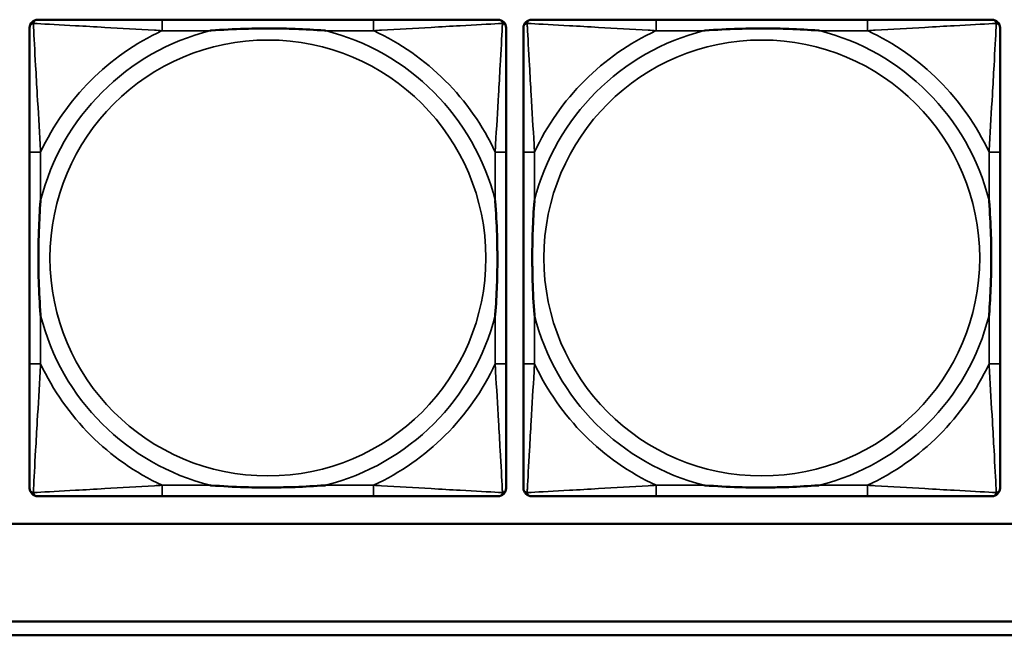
# Model space of a CAD drawing. Header units: inches. Extents: x 23.7 to 69.9, y 6 to 64.2.
# Tile 34 of 158: x 54.5 to 55.9, y 10 to 10.9. Entities that reach past the tile are written whole.
import ezdxf

# ---------------------------------------------------------------- set-up
doc = ezdxf.new("R2010")
doc.units = ezdxf.units.IN
doc.header["$MEASUREMENT"] = 0
doc.layers.add('Visible (ANSI)', color=7, linetype='Continuous', lineweight=50)
doc.layers.add('Visible Narrow (ANSI)', color=7, linetype='Continuous', lineweight=35)

msp = doc.modelspace()

# ---------------------------------------------------------------- linework, layer by layer
at = {"layer": 'Visible (ANSI)'}
for p, q in [((54.969, 10.8571), (54.6651, 10.8571)), ((55.679, 10.8571), (55.3751, 10.8571)), ((54.4745, 10.6665), (54.4745, 10.3626)), ((55.1596, 10.3626), (55.1596, 10.6665)), ((55.1845, 10.6665), (55.1845, 10.3626)), ((55.8696, 10.3626), (55.8696, 10.6665)), ((54.6651, 10.1721), (54.969, 10.1721)), ((55.3751, 10.1721), (55.679, 10.1721)), ((58.7487, 10.1322), (47.3347, 10.1322)), ((53.4417, 9.9922), (58.7487, 9.9922)), ((58.7487, 9.9722), (53.4417, 9.9722))]:
    msp.add_line(p, q, dxfattribs=at)
for centre, start, end in [((54.4863, 10.8453), 90, 180), ((55.1478, 10.8453), 0, 90), ((55.1963, 10.8453), 90, 180), ((55.8578, 10.8453), 0, 90), ((54.4863, 10.1839), 180, 270), ((55.1478, 10.1839), 270, 360), ((55.1963, 10.1839), 180, 270), ((55.8578, 10.1839), 270, 360)]:
    msp.add_arc(centre, 0.0118, start, end, dxfattribs=at)
for points, knots in [([(54.6651, 10.8571), (54.6615, 10.8571), (54.6579, 10.8571), (54.6543, 10.8571), (54.6211, 10.8571), (54.5874, 10.8571), (54.5566, 10.8571), (54.5296, 10.8571), (54.5041, 10.8571), (54.4906, 10.8571), (54.489, 10.8571), (54.4876, 10.8571), (54.4863, 10.8571)], [0, 0, 0, 0, 0.0272471, 0.0272471, 0.0272471, 0.2790553, 0.2790553, 0.2790553, 0.4988354, 0.4988354, 0.4988354, 0.5252205, 0.5252205, 0.5252205, 0.5252205]), ([(55.1478, 10.8571), (55.1329, 10.8571), (55.0913, 10.8571), (55.0506, 10.8571), (55.0241, 10.8571), (54.9962, 10.8571), (54.969, 10.8571)], [-0.5252205, -0.5252205, -0.5252205, -0.5252205, -0.20743, -0.20743, -0.20743, 0, 0, 0, 0]), ([(55.3751, 10.8571), (55.3715, 10.8571), (55.3679, 10.8571), (55.3643, 10.8571), (55.3311, 10.8571), (55.2974, 10.8571), (55.2666, 10.8571), (55.2396, 10.8571), (55.2141, 10.8571), (55.2006, 10.8571), (55.199, 10.8571), (55.1976, 10.8571), (55.1963, 10.8571)], [0, 0, 0, 0, 0.0272471, 0.0272471, 0.0272471, 0.2790553, 0.2790553, 0.2790553, 0.4988354, 0.4988354, 0.4988354, 0.5252205, 0.5252205, 0.5252205, 0.5252205]), ([(55.8578, 10.8571), (55.8429, 10.8571), (55.8013, 10.8571), (55.7606, 10.8571), (55.7341, 10.8571), (55.7062, 10.8571), (55.679, 10.8571)], [-0.5252205, -0.5252205, -0.5252205, -0.5252205, -0.20743, -0.20743, -0.20743, 0, 0, 0, 0]), ([(54.4745, 10.8453), (54.4745, 10.8304), (54.4745, 10.7888), (54.4745, 10.7482), (54.4745, 10.7216), (54.4745, 10.6938), (54.4745, 10.6665)], [-0.5252205, -0.5252205, -0.5252205, -0.5252205, -0.20743, -0.20743, -0.20743, 0, 0, 0, 0]), ([(54.7343, 10.8413), (54.7347, 10.8414), (54.7352, 10.8414), (54.7517, 10.8427), (54.7677, 10.8435), (54.7907, 10.8442), (54.7974, 10.8444), (54.8066, 10.8445), (54.809, 10.8445), (54.8131, 10.8445), (54.8147, 10.8445), (54.8179, 10.8445), (54.8194, 10.8445), (54.823, 10.8445), (54.825, 10.8445), (54.8312, 10.8444), (54.8353, 10.8444), (54.845, 10.8442), (54.8506, 10.844), (54.8704, 10.8433), (54.8844, 10.8425), (54.8989, 10.8414), (54.8994, 10.8414), (54.8998, 10.8413)], [-0.416114, -0.416114, -0.416114, -0.416114, -0.4127691, -0.4127691, -0.2896446, -0.2896446, -0.2388934, -0.2388934, -0.2201881, -0.2201881, -0.2080204, -0.2080204, -0.196499, -0.196499, -0.1809939, -0.1809939, -0.149741, -0.149741, -0.1073162, -0.1073162, 0, 0, 0.0033356, 0.0033356, 0.0033356, 0.0033356]), ([(55.1596, 10.6665), (55.1596, 10.6701), (55.1596, 10.6737), (55.1596, 10.6773), (55.1596, 10.7105), (55.1596, 10.7442), (55.1596, 10.7751), (55.1596, 10.802), (55.1596, 10.8276), (55.1596, 10.841), (55.1596, 10.8426), (55.1596, 10.844), (55.1596, 10.8453)], [0, 0, 0, 0, 0.0272471, 0.0272471, 0.0272471, 0.2790553, 0.2790553, 0.2790553, 0.4988354, 0.4988354, 0.4988354, 0.5252205, 0.5252205, 0.5252205, 0.5252205]), ([(55.1845, 10.8453), (55.1845, 10.8304), (55.1845, 10.7888), (55.1845, 10.7482), (55.1845, 10.7216), (55.1845, 10.6938), (55.1845, 10.6665)], [-0.5252205, -0.5252205, -0.5252205, -0.5252205, -0.20743, -0.20743, -0.20743, 0, 0, 0, 0]), ([(55.4443, 10.8413), (55.4447, 10.8414), (55.4452, 10.8414), (55.4617, 10.8427), (55.4777, 10.8435), (55.5007, 10.8442), (55.5074, 10.8444), (55.5166, 10.8445), (55.519, 10.8445), (55.5231, 10.8445), (55.5247, 10.8445), (55.5279, 10.8445), (55.5294, 10.8445), (55.533, 10.8445), (55.535, 10.8445), (55.5412, 10.8444), (55.5453, 10.8444), (55.555, 10.8442), (55.5606, 10.844), (55.5804, 10.8433), (55.5944, 10.8425), (55.6089, 10.8414), (55.6094, 10.8414), (55.6098, 10.8413)], [-0.416114, -0.416114, -0.416114, -0.416114, -0.4127691, -0.4127691, -0.2896446, -0.2896446, -0.2388934, -0.2388934, -0.2201881, -0.2201881, -0.2080204, -0.2080204, -0.196499, -0.196499, -0.1809939, -0.1809939, -0.149741, -0.149741, -0.1073162, -0.1073162, 0, 0, 0.0033356, 0.0033356, 0.0033356, 0.0033356]), ([(55.8696, 10.6665), (55.8696, 10.6701), (55.8696, 10.6737), (55.8696, 10.6773), (55.8696, 10.7105), (55.8696, 10.7442), (55.8696, 10.7751), (55.8696, 10.802), (55.8696, 10.8276), (55.8696, 10.841), (55.8696, 10.8426), (55.8696, 10.844), (55.8696, 10.8453)], [0, 0, 0, 0, 0.0272471, 0.0272471, 0.0272471, 0.2790553, 0.2790553, 0.2790553, 0.4988354, 0.4988354, 0.4988354, 0.5252205, 0.5252205, 0.5252205, 0.5252205]), ([(54.4903, 10.4318), (54.4903, 10.4323), (54.4902, 10.4327), (54.489, 10.4492), (54.4881, 10.4653), (54.4874, 10.4882), (54.4873, 10.4949), (54.4872, 10.5041), (54.4871, 10.5066), (54.4871, 10.5107), (54.4871, 10.5123), (54.4871, 10.5154), (54.4871, 10.5169), (54.4871, 10.5205), (54.4871, 10.5225), (54.4872, 10.5287), (54.4873, 10.5328), (54.4875, 10.5426), (54.4876, 10.5482), (54.4883, 10.5679), (54.4891, 10.582), (54.4902, 10.5965), (54.4903, 10.5969), (54.4903, 10.5973)], [-0.416114, -0.416114, -0.416114, -0.416114, -0.4127691, -0.4127691, -0.2896446, -0.2896446, -0.2388934, -0.2388934, -0.2201881, -0.2201881, -0.2080204, -0.2080204, -0.196499, -0.196499, -0.1809939, -0.1809939, -0.149741, -0.149741, -0.1073162, -0.1073162, 0, 0, 0.0033356, 0.0033356, 0.0033356, 0.0033356]), ([(55.1438, 10.5973), (55.1439, 10.5969), (55.1439, 10.5965), (55.1451, 10.5799), (55.146, 10.5639), (55.1467, 10.5409), (55.1468, 10.5342), (55.1469, 10.5251), (55.147, 10.5226), (55.147, 10.5185), (55.147, 10.5169), (55.147, 10.5138), (55.147, 10.5122), (55.147, 10.5087), (55.147, 10.5066), (55.1469, 10.5005), (55.1468, 10.4963), (55.1466, 10.4866), (55.1465, 10.481), (55.1458, 10.4612), (55.145, 10.4472), (55.1439, 10.4327), (55.1439, 10.4323), (55.1438, 10.4318)], [-0.416114, -0.416114, -0.416114, -0.416114, -0.4127691, -0.4127691, -0.2896446, -0.2896446, -0.2388934, -0.2388934, -0.2201881, -0.2201881, -0.2080204, -0.2080204, -0.196499, -0.196499, -0.1809939, -0.1809939, -0.149741, -0.149741, -0.1073162, -0.1073162, 0, 0, 0.0033356, 0.0033356, 0.0033356, 0.0033356]), ([(55.2003, 10.4318), (55.2003, 10.4323), (55.2002, 10.4327), (55.199, 10.4492), (55.1981, 10.4653), (55.1974, 10.4882), (55.1973, 10.4949), (55.1972, 10.5041), (55.1971, 10.5066), (55.1971, 10.5107), (55.1971, 10.5123), (55.1971, 10.5154), (55.1971, 10.5169), (55.1971, 10.5205), (55.1971, 10.5225), (55.1972, 10.5287), (55.1973, 10.5328), (55.1975, 10.5426), (55.1976, 10.5482), (55.1983, 10.5679), (55.1991, 10.582), (55.2002, 10.5965), (55.2003, 10.5969), (55.2003, 10.5973)], [-0.416114, -0.416114, -0.416114, -0.416114, -0.4127691, -0.4127691, -0.2896446, -0.2896446, -0.2388934, -0.2388934, -0.2201881, -0.2201881, -0.2080204, -0.2080204, -0.196499, -0.196499, -0.1809939, -0.1809939, -0.149741, -0.149741, -0.1073162, -0.1073162, 0, 0, 0.0033356, 0.0033356, 0.0033356, 0.0033356]), ([(55.8538, 10.5973), (55.8539, 10.5969), (55.8539, 10.5965), (55.8551, 10.5799), (55.856, 10.5639), (55.8567, 10.5409), (55.8568, 10.5342), (55.8569, 10.5251), (55.857, 10.5226), (55.857, 10.5185), (55.857, 10.5169), (55.857, 10.5138), (55.857, 10.5122), (55.857, 10.5087), (55.857, 10.5066), (55.8569, 10.5005), (55.8568, 10.4963), (55.8566, 10.4866), (55.8565, 10.481), (55.8558, 10.4612), (55.855, 10.4472), (55.8539, 10.4327), (55.8539, 10.4323), (55.8538, 10.4318)], [-0.416114, -0.416114, -0.416114, -0.416114, -0.4127691, -0.4127691, -0.2896446, -0.2896446, -0.2388934, -0.2388934, -0.2201881, -0.2201881, -0.2080204, -0.2080204, -0.196499, -0.196499, -0.1809939, -0.1809939, -0.149741, -0.149741, -0.1073162, -0.1073162, 0, 0, 0.0033356, 0.0033356, 0.0033356, 0.0033356]), ([(54.4745, 10.3626), (54.4745, 10.3354), (54.4745, 10.3075), (54.4745, 10.281), (54.4745, 10.2404), (54.4745, 10.1988), (54.4745, 10.1839)], [3.9382945, 3.9382945, 3.9382945, 3.9382945, 4.1457245, 4.1457245, 4.1457245, 4.463515, 4.463515, 4.463515, 4.463515]), ([(55.1596, 10.1839), (55.1596, 10.1988), (55.1596, 10.2404), (55.1596, 10.281), (55.1596, 10.3075), (55.1596, 10.3354), (55.1596, 10.3626)], [-0.5252205, -0.5252205, -0.5252205, -0.5252205, -0.20743, -0.20743, -0.20743, 0, 0, 0, 0]), ([(55.1845, 10.3626), (55.1845, 10.3354), (55.1845, 10.3075), (55.1845, 10.281), (55.1845, 10.2404), (55.1845, 10.1988), (55.1845, 10.1839)], [3.9382945, 3.9382945, 3.9382945, 3.9382945, 4.1457245, 4.1457245, 4.1457245, 4.463515, 4.463515, 4.463515, 4.463515]), ([(55.8696, 10.1839), (55.8696, 10.1988), (55.8696, 10.2404), (55.8696, 10.281), (55.8696, 10.3075), (55.8696, 10.3354), (55.8696, 10.3626)], [-0.5252205, -0.5252205, -0.5252205, -0.5252205, -0.20743, -0.20743, -0.20743, 0, 0, 0, 0]), ([(54.8998, 10.1878), (54.8994, 10.1878), (54.8989, 10.1877), (54.8844, 10.1867), (54.8704, 10.1859), (54.8506, 10.1851), (54.845, 10.185), (54.8353, 10.1848), (54.8312, 10.1847), (54.825, 10.1847), (54.823, 10.1846), (54.8194, 10.1846), (54.8179, 10.1846), (54.8147, 10.1846), (54.8131, 10.1846), (54.809, 10.1847), (54.8066, 10.1847), (54.7974, 10.1848), (54.7907, 10.1849), (54.7677, 10.1856), (54.7517, 10.1865), (54.7352, 10.1877), (54.7347, 10.1878), (54.7343, 10.1878)], [-0.4149464, -0.4149464, -0.4149464, -0.4149464, -0.41162, -0.41162, -0.3046026, -0.3046026, -0.2622958, -0.2622958, -0.23113, -0.23113, -0.215668, -0.215668, -0.2041787, -0.2041787, -0.1920448, -0.1920448, -0.1733916, -0.1733916, -0.1227817, -0.1227817, 0, 0, 0.0033356, 0.0033356, 0.0033356, 0.0033356]), ([(55.6098, 10.1878), (55.6094, 10.1878), (55.6089, 10.1877), (55.5944, 10.1867), (55.5804, 10.1859), (55.5606, 10.1851), (55.555, 10.185), (55.5453, 10.1848), (55.5412, 10.1847), (55.535, 10.1847), (55.533, 10.1846), (55.5294, 10.1846), (55.5279, 10.1846), (55.5247, 10.1846), (55.5231, 10.1846), (55.519, 10.1847), (55.5166, 10.1847), (55.5074, 10.1848), (55.5007, 10.1849), (55.4777, 10.1856), (55.4617, 10.1865), (55.4452, 10.1877), (55.4447, 10.1878), (55.4443, 10.1878)], [-0.4149464, -0.4149464, -0.4149464, -0.4149464, -0.41162, -0.41162, -0.3046026, -0.3046026, -0.2622958, -0.2622958, -0.23113, -0.23113, -0.215668, -0.215668, -0.2041787, -0.2041787, -0.1920448, -0.1920448, -0.1733916, -0.1733916, -0.1227817, -0.1227817, 0, 0, 0.0033356, 0.0033356, 0.0033356, 0.0033356]), ([(54.4863, 10.1721), (54.5012, 10.1721), (54.5428, 10.1721), (54.5835, 10.1721), (54.61, 10.1721), (54.6379, 10.1721), (54.6651, 10.1721)], [-0.5252205, -0.5252205, -0.5252205, -0.5252205, -0.20743, -0.20743, -0.20743, 0, 0, 0, 0]), ([(54.969, 10.1721), (54.9962, 10.1721), (55.0241, 10.1721), (55.0506, 10.1721), (55.0913, 10.1721), (55.1329, 10.1721), (55.1478, 10.1721)], [3.9382945, 3.9382945, 3.9382945, 3.9382945, 4.1457245, 4.1457245, 4.1457245, 4.463515, 4.463515, 4.463515, 4.463515]), ([(55.1963, 10.1721), (55.2112, 10.1721), (55.2528, 10.1721), (55.2935, 10.1721), (55.32, 10.1721), (55.3479, 10.1721), (55.3751, 10.1721)], [-0.5252205, -0.5252205, -0.5252205, -0.5252205, -0.20743, -0.20743, -0.20743, 0, 0, 0, 0]), ([(55.679, 10.1721), (55.7062, 10.1721), (55.7341, 10.1721), (55.7606, 10.1721), (55.8013, 10.1721), (55.8429, 10.1721), (55.8578, 10.1721)], [3.9382945, 3.9382945, 3.9382945, 3.9382945, 4.1457245, 4.1457245, 4.1457245, 4.463515, 4.463515, 4.463515, 4.463515])]:
    msp.add_open_spline(points, degree=3, knots=knots, dxfattribs=at)
at = {"layer": 'Visible Narrow (ANSI)'}
for p, q in [((54.6651, 10.8571), (54.6651, 10.8413)), ((54.969, 10.8571), (54.969, 10.8413)), ((55.3751, 10.8571), (55.3751, 10.8413)), ((55.679, 10.8571), (55.679, 10.8413)), ((54.6651, 10.8413), (54.7343, 10.8413)), ((54.8998, 10.8413), (54.969, 10.8413)), ((55.3751, 10.8413), (55.4443, 10.8413)), ((55.6098, 10.8413), (55.679, 10.8413)), ((54.4903, 10.6665), (54.4745, 10.6665)), ((54.4903, 10.5973), (54.4903, 10.6665)), ((55.1596, 10.6665), (55.1438, 10.6665)), ((55.1438, 10.6665), (55.1438, 10.5973)), ((55.2003, 10.6665), (55.1845, 10.6665)), ((55.2003, 10.5973), (55.2003, 10.6665)), ((55.8696, 10.6665), (55.8538, 10.6665)), ((55.8538, 10.6665), (55.8538, 10.5973)), ((54.4903, 10.3626), (54.4903, 10.4318)), ((55.1438, 10.4318), (55.1438, 10.3626)), ((55.2003, 10.3626), (55.2003, 10.4318)), ((55.8538, 10.4318), (55.8538, 10.3626)), ((54.4903, 10.3626), (54.4745, 10.3626)), ((55.1596, 10.3626), (55.1438, 10.3626)), ((55.2003, 10.3626), (55.1845, 10.3626)), ((55.8696, 10.3626), (55.8538, 10.3626)), ((54.6651, 10.1878), (54.6651, 10.1721)), ((54.7343, 10.1878), (54.6651, 10.1878)), ((54.969, 10.1878), (54.8998, 10.1878)), ((54.969, 10.1878), (54.969, 10.1721)), ((55.3751, 10.1878), (55.3751, 10.1721)), ((55.4443, 10.1878), (55.3751, 10.1878)), ((55.679, 10.1878), (55.6098, 10.1878)), ((55.679, 10.1878), (55.679, 10.1721))]:
    msp.add_line(p, q, dxfattribs=at)
for centre in [(54.8171, 10.5146), (55.5271, 10.5146)]:
    msp.add_circle(centre, 0.3133, dxfattribs=at)
for centre, radius, start, end in [((54.8171, 10.5146), 0.3371, 104.2103, 165.7897), ((54.8171, 10.5146), 0.3604, 114.9407, 155.0593), ((54.8171, 10.5146), 0.3371, 14.2103, 75.7897), ((54.8171, 10.5146), 0.3604, 24.9407, 65.0593), ((55.5271, 10.5146), 0.3371, 104.2103, 165.7897), ((55.5271, 10.5146), 0.3604, 114.9407, 155.0593), ((55.5271, 10.5146), 0.3371, 14.2103, 75.7897), ((55.5271, 10.5146), 0.3604, 24.9407, 65.0593), ((54.8171, 10.5146), 0.3371, 194.2103, 255.7897), ((54.8171, 10.5146), 0.3371, 284.2103, 345.7897), ((55.5271, 10.5146), 0.3371, 194.2103, 255.7897), ((55.5271, 10.5146), 0.3371, 284.2103, 345.7897), ((54.8171, 10.5146), 0.3604, 204.9407, 245.0593), ((54.8171, 10.5146), 0.3604, 294.9407, 335.0593), ((55.5271, 10.5146), 0.3604, 204.9407, 245.0593), ((55.5271, 10.5146), 0.3604, 294.9407, 335.0593)]:
    msp.add_arc(centre, radius, start, end, dxfattribs=at)
for points, knots in [([(54.4798, 10.8518), (54.48, 10.8524), (54.4802, 10.8529), (54.4807, 10.854), (54.4811, 10.8545), (54.4817, 10.8552), (54.4819, 10.8554), (54.4823, 10.8558), (54.4825, 10.8559), (54.4829, 10.8561), (54.4831, 10.8563), (54.4838, 10.8566), (54.4842, 10.8568), (54.4852, 10.857), (54.4857, 10.8571), (54.4863, 10.8571)], [-0.00012419, -0.00012419, -0.00012419, -0.00012419, 0.00449537, 0.00449537, 0.00977487, 0.00977487, 0.01307456, 0.01307456, 0.0147244, 0.0147244, 0.01736415, 0.01736415, 0.02158775, 0.02158775, 0.02627331, 0.02627331, 0.02627331, 0.02627331]), ([(55.1478, 10.8571), (55.1484, 10.8571), (55.1489, 10.857), (55.1499, 10.8568), (55.1503, 10.8566), (55.151, 10.8563), (55.1512, 10.8561), (55.1516, 10.8559), (55.1518, 10.8558), (55.1522, 10.8554), (55.1524, 10.8552), (55.153, 10.8545), (55.1534, 10.854), (55.1539, 10.8529), (55.1541, 10.8524), (55.1543, 10.8518)], [-0.02627331, -0.02627331, -0.02627331, -0.02627331, -0.02158775, -0.02158775, -0.01736415, -0.01736415, -0.0147244, -0.0147244, -0.01307456, -0.01307456, -0.00977487, -0.00977487, -0.00449537, -0.00449537, 0.00012419, 0.00012419, 0.00012419, 0.00012419]), ([(55.1898, 10.8518), (55.19, 10.8524), (55.1902, 10.8529), (55.1907, 10.854), (55.1911, 10.8545), (55.1917, 10.8552), (55.1919, 10.8554), (55.1923, 10.8558), (55.1925, 10.8559), (55.1929, 10.8561), (55.1931, 10.8563), (55.1938, 10.8566), (55.1942, 10.8568), (55.1952, 10.857), (55.1957, 10.8571), (55.1963, 10.8571)], [-0.00012419, -0.00012419, -0.00012419, -0.00012419, 0.00449537, 0.00449537, 0.00977487, 0.00977487, 0.01307456, 0.01307456, 0.0147244, 0.0147244, 0.01736415, 0.01736415, 0.02158775, 0.02158775, 0.02627331, 0.02627331, 0.02627331, 0.02627331]), ([(55.8578, 10.8571), (55.8584, 10.8571), (55.8589, 10.857), (55.8599, 10.8568), (55.8603, 10.8566), (55.861, 10.8563), (55.8612, 10.8561), (55.8616, 10.8559), (55.8618, 10.8558), (55.8622, 10.8554), (55.8624, 10.8552), (55.863, 10.8545), (55.8634, 10.854), (55.8639, 10.8529), (55.8641, 10.8524), (55.8643, 10.8518)], [-0.02627331, -0.02627331, -0.02627331, -0.02627331, -0.02158775, -0.02158775, -0.01736415, -0.01736415, -0.0147244, -0.0147244, -0.01307456, -0.01307456, -0.00977487, -0.00977487, -0.00449537, -0.00449537, 0.00012419, 0.00012419, 0.00012419, 0.00012419]), ([(54.4745, 10.8453), (54.4745, 10.8459), (54.4746, 10.8465), (54.4749, 10.8474), (54.475, 10.8479), (54.4753, 10.8485), (54.4755, 10.8488), (54.4758, 10.8491), (54.4759, 10.8493), (54.4762, 10.8497), (54.4764, 10.8499), (54.4772, 10.8506), (54.4776, 10.8509), (54.4787, 10.8514), (54.4792, 10.8516), (54.4798, 10.8518)], [-0.02627331, -0.02627331, -0.02627331, -0.02627331, -0.02158775, -0.02158775, -0.01736415, -0.01736415, -0.0147244, -0.0147244, -0.01307456, -0.01307456, -0.00977487, -0.00977487, -0.00449537, -0.00449537, 0.00012419, 0.00012419, 0.00012419, 0.00012419]), ([(54.4903, 10.6665), (54.4901, 10.6703), (54.4899, 10.6741), (54.4884, 10.7014), (54.4869, 10.7256), (54.4847, 10.7634), (54.4839, 10.7775), (54.4819, 10.8127), (54.4808, 10.8328), (54.48, 10.8483), (54.4799, 10.8501), (54.4798, 10.8518)], [0, 0, 0, 0, 0.0278591, 0.0278591, 0.201273, 0.201273, 0.3066357, 0.3066357, 0.475216, 0.475216, 0.5007189, 0.5007189, 0.5007189, 0.5007189]), ([(54.4798, 10.8518), (54.4815, 10.8517), (54.4833, 10.8516), (54.4988, 10.8508), (54.5189, 10.8497), (54.5541, 10.8477), (54.5682, 10.8469), (54.606, 10.8447), (54.6302, 10.8433), (54.6576, 10.8418), (54.6613, 10.8416), (54.6651, 10.8413)], [-0.5007189, -0.5007189, -0.5007189, -0.5007189, -0.475216, -0.475216, -0.3066357, -0.3066357, -0.201273, -0.201273, -0.0278591, -0.0278591, 0, 0, 0, 0]), ([(54.969, 10.8413), (54.9728, 10.8416), (54.9765, 10.8418), (55.0039, 10.8433), (55.0281, 10.8447), (55.0659, 10.8469), (55.08, 10.8477), (55.1152, 10.8497), (55.1353, 10.8508), (55.1508, 10.8516), (55.1526, 10.8517), (55.1543, 10.8518)], [0, 0, 0, 0, 0.0278591, 0.0278591, 0.201273, 0.201273, 0.3066357, 0.3066357, 0.475216, 0.475216, 0.5007189, 0.5007189, 0.5007189, 0.5007189]), ([(55.1543, 10.8518), (55.1542, 10.8501), (55.1541, 10.8483), (55.1533, 10.8328), (55.1522, 10.8127), (55.1502, 10.7775), (55.1494, 10.7634), (55.1472, 10.7256), (55.1458, 10.7014), (55.1442, 10.6741), (55.144, 10.6703), (55.1438, 10.6665)], [-0.5007189, -0.5007189, -0.5007189, -0.5007189, -0.475216, -0.475216, -0.3066357, -0.3066357, -0.201273, -0.201273, -0.0278591, -0.0278591, 0, 0, 0, 0]), ([(55.1543, 10.8518), (55.1549, 10.8516), (55.1554, 10.8514), (55.1565, 10.8509), (55.157, 10.8506), (55.1577, 10.8499), (55.1579, 10.8497), (55.1582, 10.8493), (55.1584, 10.8491), (55.1586, 10.8488), (55.1588, 10.8485), (55.1591, 10.8479), (55.1593, 10.8474), (55.1595, 10.8465), (55.1596, 10.8459), (55.1596, 10.8453)], [-0.00012419, -0.00012419, -0.00012419, -0.00012419, 0.00449537, 0.00449537, 0.00977487, 0.00977487, 0.01307456, 0.01307456, 0.0147244, 0.0147244, 0.01736415, 0.01736415, 0.02158775, 0.02158775, 0.02627331, 0.02627331, 0.02627331, 0.02627331]), ([(55.1845, 10.8453), (55.1845, 10.8459), (55.1846, 10.8465), (55.1849, 10.8474), (55.185, 10.8479), (55.1853, 10.8485), (55.1855, 10.8488), (55.1858, 10.8491), (55.1859, 10.8493), (55.1862, 10.8497), (55.1864, 10.8499), (55.1872, 10.8506), (55.1876, 10.8509), (55.1887, 10.8514), (55.1892, 10.8516), (55.1898, 10.8518)], [-0.02627331, -0.02627331, -0.02627331, -0.02627331, -0.02158775, -0.02158775, -0.01736415, -0.01736415, -0.0147244, -0.0147244, -0.01307456, -0.01307456, -0.00977487, -0.00977487, -0.00449537, -0.00449537, 0.00012419, 0.00012419, 0.00012419, 0.00012419]), ([(55.2003, 10.6665), (55.2001, 10.6703), (55.1999, 10.6741), (55.1984, 10.7014), (55.1969, 10.7256), (55.1947, 10.7634), (55.1939, 10.7775), (55.1919, 10.8127), (55.1908, 10.8328), (55.19, 10.8483), (55.1899, 10.8501), (55.1898, 10.8518)], [0, 0, 0, 0, 0.0278591, 0.0278591, 0.201273, 0.201273, 0.3066357, 0.3066357, 0.475216, 0.475216, 0.5007189, 0.5007189, 0.5007189, 0.5007189]), ([(55.1898, 10.8518), (55.1915, 10.8517), (55.1933, 10.8516), (55.2088, 10.8508), (55.2289, 10.8497), (55.2641, 10.8477), (55.2782, 10.8469), (55.316, 10.8447), (55.3402, 10.8433), (55.3676, 10.8418), (55.3713, 10.8416), (55.3751, 10.8413)], [-0.5007189, -0.5007189, -0.5007189, -0.5007189, -0.475216, -0.475216, -0.3066357, -0.3066357, -0.201273, -0.201273, -0.0278591, -0.0278591, 0, 0, 0, 0]), ([(55.679, 10.8413), (55.6828, 10.8416), (55.6865, 10.8418), (55.7139, 10.8433), (55.7381, 10.8447), (55.7759, 10.8469), (55.79, 10.8477), (55.8252, 10.8497), (55.8453, 10.8508), (55.8608, 10.8516), (55.8626, 10.8517), (55.8643, 10.8518)], [0, 0, 0, 0, 0.0278591, 0.0278591, 0.201273, 0.201273, 0.3066357, 0.3066357, 0.475216, 0.475216, 0.5007189, 0.5007189, 0.5007189, 0.5007189]), ([(55.8643, 10.8518), (55.8642, 10.8501), (55.8641, 10.8483), (55.8633, 10.8328), (55.8622, 10.8127), (55.8602, 10.7775), (55.8594, 10.7634), (55.8572, 10.7256), (55.8558, 10.7014), (55.8542, 10.6741), (55.854, 10.6703), (55.8538, 10.6665)], [-0.5007189, -0.5007189, -0.5007189, -0.5007189, -0.475216, -0.475216, -0.3066357, -0.3066357, -0.201273, -0.201273, -0.0278591, -0.0278591, 0, 0, 0, 0]), ([(55.8643, 10.8518), (55.8649, 10.8516), (55.8654, 10.8514), (55.8665, 10.8509), (55.867, 10.8506), (55.8677, 10.8499), (55.8679, 10.8497), (55.8682, 10.8493), (55.8684, 10.8491), (55.8686, 10.8488), (55.8688, 10.8485), (55.8691, 10.8479), (55.8693, 10.8474), (55.8695, 10.8465), (55.8696, 10.8459), (55.8696, 10.8453)], [-0.00012419, -0.00012419, -0.00012419, -0.00012419, 0.00449537, 0.00449537, 0.00977487, 0.00977487, 0.01307456, 0.01307456, 0.0147244, 0.0147244, 0.01736415, 0.01736415, 0.02158775, 0.02158775, 0.02627331, 0.02627331, 0.02627331, 0.02627331]), ([(54.4798, 10.1773), (54.4799, 10.179), (54.48, 10.1809), (54.4808, 10.1963), (54.4819, 10.2164), (54.4839, 10.2517), (54.4847, 10.2657), (54.4869, 10.3036), (54.4884, 10.3277), (54.4899, 10.3551), (54.4901, 10.3589), (54.4903, 10.3626)], [-4.4390134, -4.4390134, -4.4390134, -4.4390134, -4.4135105, -4.4135105, -4.2449302, -4.2449302, -4.1395675, -4.1395675, -3.9661536, -3.9661536, -3.9382945, -3.9382945, -3.9382945, -3.9382945]), ([(55.1438, 10.3626), (55.144, 10.3589), (55.1442, 10.3551), (55.1458, 10.3277), (55.1472, 10.3036), (55.1494, 10.2657), (55.1502, 10.2517), (55.1522, 10.2164), (55.1533, 10.1963), (55.1541, 10.1809), (55.1542, 10.179), (55.1543, 10.1773)], [0, 0, 0, 0, 0.0278591, 0.0278591, 0.201273, 0.201273, 0.3066357, 0.3066357, 0.475216, 0.475216, 0.5007189, 0.5007189, 0.5007189, 0.5007189]), ([(55.1898, 10.1773), (55.1899, 10.179), (55.19, 10.1809), (55.1908, 10.1963), (55.1919, 10.2164), (55.1939, 10.2517), (55.1947, 10.2657), (55.1969, 10.3036), (55.1984, 10.3277), (55.1999, 10.3551), (55.2001, 10.3589), (55.2003, 10.3626)], [-4.4390134, -4.4390134, -4.4390134, -4.4390134, -4.4135105, -4.4135105, -4.2449302, -4.2449302, -4.1395675, -4.1395675, -3.9661536, -3.9661536, -3.9382945, -3.9382945, -3.9382945, -3.9382945]), ([(55.8538, 10.3626), (55.854, 10.3589), (55.8542, 10.3551), (55.8558, 10.3277), (55.8572, 10.3036), (55.8594, 10.2657), (55.8602, 10.2517), (55.8622, 10.2164), (55.8633, 10.1963), (55.8641, 10.1809), (55.8642, 10.179), (55.8643, 10.1773)], [0, 0, 0, 0, 0.0278591, 0.0278591, 0.201273, 0.201273, 0.3066357, 0.3066357, 0.475216, 0.475216, 0.5007189, 0.5007189, 0.5007189, 0.5007189]), ([(54.4798, 10.1773), (54.4792, 10.1775), (54.4787, 10.1777), (54.4776, 10.1783), (54.4772, 10.1786), (54.4764, 10.1792), (54.4762, 10.1795), (54.4759, 10.1799), (54.4758, 10.18), (54.4755, 10.1804), (54.4753, 10.1806), (54.475, 10.1813), (54.4749, 10.1817), (54.4746, 10.1827), (54.4745, 10.1833), (54.4745, 10.1839)], [-0.00012419, -0.00012419, -0.00012419, -0.00012419, 0.00449537, 0.00449537, 0.00977487, 0.00977487, 0.01307456, 0.01307456, 0.0147244, 0.0147244, 0.01736415, 0.01736415, 0.02158775, 0.02158775, 0.02627331, 0.02627331, 0.02627331, 0.02627331]), ([(54.6651, 10.1878), (54.6613, 10.1876), (54.6576, 10.1874), (54.6302, 10.1859), (54.606, 10.1844), (54.5682, 10.1822), (54.5541, 10.1814), (54.5189, 10.1794), (54.4988, 10.1783), (54.4833, 10.1775), (54.4815, 10.1774), (54.4798, 10.1773)], [0, 0, 0, 0, 0.0278591, 0.0278591, 0.201273, 0.201273, 0.3066357, 0.3066357, 0.475216, 0.475216, 0.5007189, 0.5007189, 0.5007189, 0.5007189]), ([(55.1543, 10.1773), (55.1526, 10.1774), (55.1508, 10.1775), (55.1353, 10.1783), (55.1152, 10.1794), (55.08, 10.1814), (55.0659, 10.1822), (55.0281, 10.1844), (55.0039, 10.1859), (54.9765, 10.1874), (54.9728, 10.1876), (54.969, 10.1878)], [-4.4390134, -4.4390134, -4.4390134, -4.4390134, -4.4135105, -4.4135105, -4.2449302, -4.2449302, -4.1395675, -4.1395675, -3.9661536, -3.9661536, -3.9382945, -3.9382945, -3.9382945, -3.9382945]), ([(55.1596, 10.1839), (55.1596, 10.1833), (55.1595, 10.1827), (55.1593, 10.1817), (55.1591, 10.1813), (55.1588, 10.1806), (55.1586, 10.1804), (55.1584, 10.18), (55.1582, 10.1799), (55.1579, 10.1795), (55.1577, 10.1792), (55.157, 10.1786), (55.1565, 10.1783), (55.1554, 10.1777), (55.1549, 10.1775), (55.1543, 10.1773)], [-0.02627331, -0.02627331, -0.02627331, -0.02627331, -0.02158775, -0.02158775, -0.01736415, -0.01736415, -0.0147244, -0.0147244, -0.01307456, -0.01307456, -0.00977487, -0.00977487, -0.00449537, -0.00449537, 0.00012419, 0.00012419, 0.00012419, 0.00012419]), ([(55.1898, 10.1773), (55.1892, 10.1775), (55.1887, 10.1777), (55.1876, 10.1783), (55.1872, 10.1786), (55.1864, 10.1792), (55.1862, 10.1795), (55.1859, 10.1799), (55.1858, 10.18), (55.1855, 10.1804), (55.1853, 10.1806), (55.185, 10.1813), (55.1849, 10.1817), (55.1846, 10.1827), (55.1845, 10.1833), (55.1845, 10.1839)], [-0.00012419, -0.00012419, -0.00012419, -0.00012419, 0.00449537, 0.00449537, 0.00977487, 0.00977487, 0.01307456, 0.01307456, 0.0147244, 0.0147244, 0.01736415, 0.01736415, 0.02158775, 0.02158775, 0.02627331, 0.02627331, 0.02627331, 0.02627331]), ([(55.3751, 10.1878), (55.3713, 10.1876), (55.3676, 10.1874), (55.3402, 10.1859), (55.316, 10.1844), (55.2782, 10.1822), (55.2641, 10.1814), (55.2289, 10.1794), (55.2088, 10.1783), (55.1933, 10.1775), (55.1915, 10.1774), (55.1898, 10.1773)], [0, 0, 0, 0, 0.0278591, 0.0278591, 0.201273, 0.201273, 0.3066357, 0.3066357, 0.475216, 0.475216, 0.5007189, 0.5007189, 0.5007189, 0.5007189]), ([(55.8643, 10.1773), (55.8626, 10.1774), (55.8608, 10.1775), (55.8453, 10.1783), (55.8252, 10.1794), (55.79, 10.1814), (55.7759, 10.1822), (55.7381, 10.1844), (55.7139, 10.1859), (55.6865, 10.1874), (55.6828, 10.1876), (55.679, 10.1878)], [-4.4390134, -4.4390134, -4.4390134, -4.4390134, -4.4135105, -4.4135105, -4.2449302, -4.2449302, -4.1395675, -4.1395675, -3.9661536, -3.9661536, -3.9382945, -3.9382945, -3.9382945, -3.9382945]), ([(55.8696, 10.1839), (55.8696, 10.1833), (55.8695, 10.1827), (55.8693, 10.1817), (55.8691, 10.1813), (55.8688, 10.1806), (55.8686, 10.1804), (55.8684, 10.18), (55.8682, 10.1799), (55.8679, 10.1795), (55.8677, 10.1792), (55.867, 10.1786), (55.8665, 10.1783), (55.8654, 10.1777), (55.8649, 10.1775), (55.8643, 10.1773)], [-0.02627331, -0.02627331, -0.02627331, -0.02627331, -0.02158775, -0.02158775, -0.01736415, -0.01736415, -0.0147244, -0.0147244, -0.01307456, -0.01307456, -0.00977487, -0.00977487, -0.00449537, -0.00449537, 0.00012419, 0.00012419, 0.00012419, 0.00012419]), ([(54.4863, 10.1721), (54.4857, 10.1721), (54.4852, 10.1721), (54.4842, 10.1724), (54.4838, 10.1725), (54.4831, 10.1729), (54.4829, 10.173), (54.4825, 10.1733), (54.4823, 10.1734), (54.4819, 10.1737), (54.4817, 10.174), (54.4811, 10.1747), (54.4807, 10.1752), (54.4802, 10.1762), (54.48, 10.1768), (54.4798, 10.1773)], [-0.02627331, -0.02627331, -0.02627331, -0.02627331, -0.02158775, -0.02158775, -0.01736415, -0.01736415, -0.0147244, -0.0147244, -0.01307456, -0.01307456, -0.00977487, -0.00977487, -0.00449537, -0.00449537, 0.00012419, 0.00012419, 0.00012419, 0.00012419]), ([(55.1543, 10.1773), (55.1541, 10.1768), (55.1539, 10.1762), (55.1534, 10.1752), (55.153, 10.1747), (55.1524, 10.174), (55.1522, 10.1737), (55.1518, 10.1734), (55.1516, 10.1733), (55.1512, 10.173), (55.151, 10.1729), (55.1503, 10.1725), (55.1499, 10.1724), (55.1489, 10.1721), (55.1484, 10.1721), (55.1478, 10.1721)], [-0.00012419, -0.00012419, -0.00012419, -0.00012419, 0.00449537, 0.00449537, 0.00977487, 0.00977487, 0.01307456, 0.01307456, 0.0147244, 0.0147244, 0.01736415, 0.01736415, 0.02158775, 0.02158775, 0.02627331, 0.02627331, 0.02627331, 0.02627331]), ([(55.1963, 10.1721), (55.1957, 10.1721), (55.1952, 10.1721), (55.1942, 10.1724), (55.1938, 10.1725), (55.1931, 10.1729), (55.1929, 10.173), (55.1925, 10.1733), (55.1923, 10.1734), (55.1919, 10.1737), (55.1917, 10.174), (55.1911, 10.1747), (55.1907, 10.1752), (55.1902, 10.1762), (55.19, 10.1768), (55.1898, 10.1773)], [-0.02627331, -0.02627331, -0.02627331, -0.02627331, -0.02158775, -0.02158775, -0.01736415, -0.01736415, -0.0147244, -0.0147244, -0.01307456, -0.01307456, -0.00977487, -0.00977487, -0.00449537, -0.00449537, 0.00012419, 0.00012419, 0.00012419, 0.00012419]), ([(55.8643, 10.1773), (55.8641, 10.1768), (55.8639, 10.1762), (55.8634, 10.1752), (55.863, 10.1747), (55.8624, 10.174), (55.8622, 10.1737), (55.8618, 10.1734), (55.8616, 10.1733), (55.8612, 10.173), (55.861, 10.1729), (55.8603, 10.1725), (55.8599, 10.1724), (55.8589, 10.1721), (55.8584, 10.1721), (55.8578, 10.1721)], [-0.00012419, -0.00012419, -0.00012419, -0.00012419, 0.00449537, 0.00449537, 0.00977487, 0.00977487, 0.01307456, 0.01307456, 0.0147244, 0.0147244, 0.01736415, 0.01736415, 0.02158775, 0.02158775, 0.02627331, 0.02627331, 0.02627331, 0.02627331])]:
    msp.add_open_spline(points, degree=3, knots=knots, dxfattribs=at)

doc.saveas('drawing.dxf')
